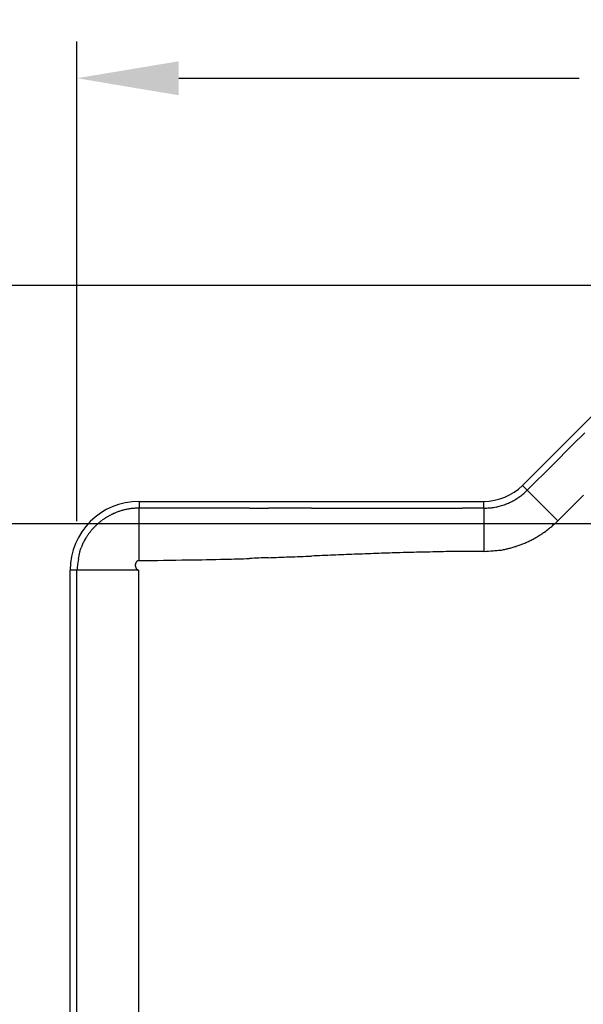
# Model space of a CAD drawing. Extents: x 85.2 to 97.4, y 23.1 to 30.3.
# Tile 14 of 43: x 87.456 to 88.175, y 29.079 to 30.335. Entities that reach past the tile are written whole.
import ezdxf

# ---------------------------------------------------------------- set-up
doc = ezdxf.new("R2010")
doc.units = 0
doc.header["$LTSCALE"] = 0.5
doc.layers.get('DEFPOINTS').update_dxf_attribs({"linetype": 'CONTINUOUS'})
doc.layers.add('BODY', color=1, linetype='CONTINUOUS')
doc.layers.add('DIM', color=254, linetype='CONTINUOUS')
doc.styles.get("Standard").update_dxf_attribs({"font": 'ROMANS.SHX'})
doc.dimstyles.get("Standard").update_dxf_attribs({"dimtxt": 2.5, "dimasz": 2.5, "dimexe": 1.25, "dimexo": 0.625, "dimtad": 1, "dimcen": 2.5, "dimazin": 3, "dimtfac": 1, "dimtmove": 0, "dimatfit": 3})

# ---------------------------------------------------------------- blocks, each defined once
blk = doc.blocks.new('*U30')
at = {"layer": 'DIM', "color": 0}
blk.add_text('4.861 [123.5]', height=0.1, dxfattribs=at).set_placement((85.186, 27.7202))
blk = doc.blocks.new('*D2')
at = {"layer": 'DEFPOINTS', "color": 0}
for p in [(88.3892, 29.9961), (85.7265, 25.135), (88.271, 25.135)]:
    blk.add_point(p, dxfattribs=at)
at = {"layer": 'DIM', "color": 0}
for p, q in [((88.3267, 29.9961), (85.6796, 29.9961)), ((85.7265, 29.8661), (85.7265, 27.8922)), ((85.7265, 25.265), (85.7265, 27.6148)), ((88.2085, 25.135), (85.6796, 25.135))]:
    blk.add_line(p, q, dxfattribs=at)
for points in [[(85.7048, 29.8661), (85.7482, 29.8661), (85.7265, 29.9961)], [(85.7048, 25.265), (85.7482, 25.265), (85.7265, 25.135)]]:
    blk.add_solid(points, dxfattribs=at)
at = {"layer": 'DIM'}
blk.add_blockref('*U30', (0, 0), dxfattribs=at)
blk = doc.blocks.new('*U31')
at = {"layer": 'DIM', "color": 0}
blk.add_text('4.213 [107.0]', height=0.1, dxfattribs=at).set_placement((85.8429, 27.3061))
blk = doc.blocks.new('*D3')
at = {"layer": 'DEFPOINTS', "color": 0}
for p in [(88.6509, 29.6916), (86.3834, 25.479), (87.8506, 25.479)]:
    blk.add_point(p, dxfattribs=at)
at = {"layer": 'DIM', "color": 0}
for p, q in [((88.5884, 29.6916), (86.3365, 29.6916)), ((86.3834, 29.5616), (86.3834, 27.4781)), ((86.3834, 25.609), (86.3834, 27.2007)), ((87.7881, 25.479), (86.3365, 25.479))]:
    blk.add_line(p, q, dxfattribs=at)
for points in [[(86.3618, 29.5616), (86.4051, 29.5616), (86.3834, 29.6916)], [(86.3618, 25.609), (86.4051, 25.609), (86.3834, 25.479)]]:
    blk.add_solid(points, dxfattribs=at)
at = {"layer": 'DIM'}
blk.add_blockref('*U31', (0, 0), dxfattribs=at)
blk = doc.blocks.new('*U28')
at = {"layer": 'DIM', "color": 0}
blk.add_text('2.364 [60.0]', height=0.1, dxfattribs=at).set_placement((88.218, 30.227))
blk = doc.blocks.new('*D4')
at = {"layer": 'DEFPOINTS', "color": 0}
for p in [(89.8927, 30.2604), (87.5291, 29.6325), (89.8927, 29.6325)]:
    blk.add_point(p, dxfattribs=at)
at = {"layer": 'DIM', "color": 0}
for p, q in [((87.5291, 29.695), (87.5291, 30.3072)), ((89.8927, 29.695), (89.8927, 30.3072)), ((87.6591, 30.2604), (88.1698, 30.2604)), ((89.7627, 30.2604), (89.2519, 30.2604))]:
    blk.add_line(p, q, dxfattribs=at)
for points in [[(87.6591, 30.282), (87.6591, 30.2387), (87.5291, 30.2604)], [(89.7627, 30.282), (89.7627, 30.2387), (89.8927, 30.2604)]]:
    blk.add_solid(points, dxfattribs=at)
at = {"layer": 'DIM'}
blk.add_blockref('*U28', (0, 0), dxfattribs=at)

msp = doc.modelspace()

# ---------------------------------------------------------------- linework, layer by layer
at = {"layer": 'BODY'}
for p, q in [((88.0975, 29.7409), (88.3269, 29.9703)), ((88.1772, 29.8081), (88.161, 29.792)), ((88.161, 29.792), (88.1362, 29.7672)), ((88.1362, 29.7672), (88.1037, 29.7346)), ((88.1037, 29.7346), (88.0975, 29.7409)), ((88.1037, 29.7346), (88.1015, 29.7325)), ((88.1037, 29.7346), (88.1427, 29.6957)), ((87.6085, 29.7205), (88.0483, 29.7205)), ((87.6085, 29.7205), (87.6085, 29.7118)), ((88.0483, 29.7117), (88.0483, 29.7205)), ((87.6085, 29.7118), (87.606, 29.7118)), ((87.6085, 29.6449), (87.6085, 29.7118)), ((88.0483, 29.7117), (88.0208, 29.7117)), ((88.0483, 29.7117), (88.0483, 29.6566)), ((88.1427, 29.6957), (88.1389, 29.692)), ((88.0483, 29.6566), (88.0208, 29.6565)), ((87.6085, 29.6449), (87.6081, 29.6449)), ((87.5205, 25.3687), (87.5205, 29.6325)), ((87.5291, 29.6325), (87.5205, 29.6325)), ((87.5291, 29.2399), (87.5291, 29.6325)), ((87.6078, 29.6325), (87.5291, 29.6325)), ((87.6078, 29.6325), (87.6078, 29.4594)), ((87.6078, 29.4594), (87.6078, 29.2863)), ((87.6078, 29.2863), (87.6078, 29.1133)), ((87.5291, 28.9401), (87.5291, 29.2399)), ((87.6078, 29.1133), (87.6078, 28.9401))]:
    msp.add_line(p, q, dxfattribs=at)
for centre, radius, start, end in [((88.0483, 29.79), 0.0695, 270, 315), ((88.048, 29.7906), 0.079, 303.7343, 305.9642), ((88.048, 29.7904), 0.0788, 306.0166, 308.2531), ((88.0482, 29.7902), 0.0785, 308.2139, 310.4553), ((88.048, 29.7904), 0.0788, 310.5161, 312.7479), ((-262234.0407, 262353.4991), 370980.735, 314.999823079, 314.999830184), ((87.6085, 29.6325), 0.088, 90, 180), ((88.0521, 29.7729), 0.0608, 272.9944, 278.001), ((88.0513, 29.7804), 0.0683, 277.826, 280.7205), ((88.0144, 29.9214), 0.214, 283.3922, 284.1146), ((88.0467, 29.7937), 0.0822, 283.9783, 286.0538), ((88.0523, 29.7788), 0.0664, 285.0087, 287.7411), ((88.0491, 29.7885), 0.0767, 287.8281, 290.1429), ((88.0465, 29.7944), 0.083, 290.4371, 292.5422), ((88.0481, 29.7903), 0.0787, 292.5873, 294.821), ((88.0488, 29.789), 0.0772, 294.695, 296.9804), ((88.048, 29.7905), 0.0789, 297.0533, 299.2859), ((88.0476, 29.7912), 0.0796, 299.2932, 301.5035), ((88.0478, 29.7908), 0.0792, 301.558, 303.7801), ((87.6081, 29.633), 0.0787, 121.2441, 122.5924), ((87.6078, 29.6334), 0.0782, 119.8671, 121.2338), ((87.6079, 29.6333), 0.0783, 118.52, 119.8951), ((87.608, 29.6331), 0.0786, 117.1113, 118.4954), ((87.6086, 29.632), 0.0798, 115.7549, 117.1322), ((87.6093, 29.6305), 0.0815, 114.3454, 115.71), ((87.6095, 29.63), 0.0821, 112.987, 114.3596), ((87.609, 29.6311), 0.0809, 111.5715, 112.9849), ((87.6086, 29.6325), 0.0793, 110.1724, 111.6347), ((87.6076, 29.6353), 0.0764, 108.6616, 110.2063), ((87.6074, 29.6361), 0.0756, 107.1561, 108.7469), ((87.6073, 29.6366), 0.0751, 105.5278, 107.163), ((87.6076, 29.6359), 0.0758, 103.9273, 105.5819), ((87.6077, 29.6352), 0.0765, 102.225, 103.9057), ((87.6083, 29.6328), 0.079, 100.5859, 102.2557), ((87.6086, 29.6308), 0.081, 98.8634, 100.5362), ((87.6087, 29.6303), 0.0815, 97.2068, 98.9085), ((87.6084, 29.633), 0.0789, 95.4368, 97.23), ((87.6086, 29.6323), 0.0795, 93.712, 95.5151), ((87.6088, 29.6275), 0.0843, 91.8992, 93.6148), ((87.5075, -1017.4105), 1047.1223, 89.9910603, 89.994473), ((87.6268, -381.1638), 410.8756, 89.987206, 89.993846), ((87.5362, -746.5235), 776.2353, 89.9842625, 89.9865438), ((88.2443, 1434.7546), 1405.0429, 269.9798196, 269.9808006), ((85.0592, -7815.6933), 7845.4056, 89.979983, 89.98017735), ((85.1502, -7962.1323), 7991.8445, 89.98079914, 89.98100235), ((88.4323, 1723.8518), 1694.1402, 269.9795786, 269.9805153), ((88.1939, 984.7628), 955.0511, 269.9797359, 269.9813713), ((88.1255, 769.9037), 740.1919, 269.9812549, 269.9833778), ((88.0878, 600.4503), 570.7386, 269.982236, 269.985001), ((88.0531, 457.4844), 427.7727, 269.984625, 269.988309), ((88.0509, 427.7315), 398.0198, 269.987761, 269.991717), ((88.0562, 458.8133), 429.1016, 269.991602, 269.995273), ((88.0411, 29.8743), 0.1627, 272.5416, 274.9946), ((87.6112, 29.6296), 0.0833, 135.7494, 137.0261), ((87.6112, 29.6296), 0.0833, 134.4699, 135.7393), ((87.6098, 29.631), 0.0813, 133.159, 134.4529), ((87.609, 29.632), 0.08, 131.8899, 133.1998), ((87.6084, 29.6326), 0.0793, 130.5502, 131.8694), ((87.6081, 29.6329), 0.0788, 129.2486, 130.5741), ((87.6079, 29.6331), 0.0785, 127.8946, 129.2247), ((87.6081, 29.633), 0.0787, 126.5855, 127.9129), ((87.6085, 29.6324), 0.0794, 125.2272, 126.5461), ((87.6086, 29.6323), 0.0796, 123.92, 125.2404), ((87.6082, 29.6327), 0.079, 122.566, 123.9019), ((88.0481, 29.7904), 0.1338, 308.2142, 310.4559), ((88.0477, 29.7907), 0.1343, 310.5154, 312.7474), ((87.611, 29.6309), 0.0824, 147.0461, 148.5021), ((87.6138, 29.6288), 0.0858, 145.5379, 146.9008), ((87.6094, 29.6318), 0.0805, 144.0847, 145.5109), ((87.6074, 29.6333), 0.078, 142.699, 144.1484), ((87.608, 29.6328), 0.0788, 141.2379, 142.6496), ((87.6083, 29.6325), 0.0793, 139.8403, 141.224), ((87.6091, 29.6318), 0.0803, 138.4265, 139.776), ((87.6098, 29.631), 0.0813, 137.0919, 138.4107), ((88.0471, 29.792), 0.1357, 299.2904, 301.5007), ((88.0473, 29.7913), 0.135, 301.5588, 303.781), ((88.0477, 29.791), 0.1346, 303.7354, 305.9654), ((88.0478, 29.7906), 0.1342, 306.0181, 308.2548), ((87.6482, 29.6114), 0.1242, 155.2399, 156.3303), ((87.5768, 29.6479), 0.0442, 155.8355, 159.3803), ((87.6045, 29.6352), 0.0747, 153.814, 155.69), ((87.6494, 29.6099), 0.1261, 151.4713, 152.4856), ((87.6118, 29.6303), 0.0834, 149.9609, 151.471), ((87.6031, 29.6359), 0.0729, 148.6306, 150.3281), ((88.0551, 29.7709), 0.1132, 285.01, 287.7424), ((88.0496, 29.7875), 0.1306, 287.8276, 290.1425), ((88.0451, 29.7974), 0.1415, 290.4366, 292.5417), ((88.0479, 29.7906), 0.1341, 292.588, 294.8217), ((88.0492, 29.7884), 0.1316, 294.6937, 296.9791), ((88.0477, 29.7909), 0.1345, 297.0554, 299.288), ((87.5782, 29.6435), 0.0473, 164.9177, 176.3139), ((87.5654, 29.649), 0.0335, 161.4382, 168.352), ((87.5179, 29.6693), 0.0184, 328.4152, 334.0435), ((84.8785, 105.3941), 75.8008, 272.208855, 272.230296), ((88.4203, 15.012), 14.6507, 92.20705, 92.31546), ((88.1915, 21.347), 8.3116, 92.12424, 92.31229), ((88.1289, 23.2103), 6.4473, 91.93834, 92.18222), ((88.0851, 24.6816), 4.9754, 91.6898, 92.0071), ((88.0539, 25.9246), 3.732, 91.3525, 91.7749), ((88.0523, 26.1848), 3.4718, 90.9731, 91.4267), ((88.0554, 25.9157), 3.741, 90.5289, 90.9501), ((88.0361, 29.9337), 0.2773, 272.5394, 274.9928), ((88.0548, 29.7609), 0.1036, 272.9927, 277.9999), ((88.0533, 29.7736), 0.1165, 277.8261, 280.7209), ((87.9905, 30.0141), 0.3648, 283.3913, 284.1137), ((88.0456, 29.7963), 0.1402, 283.9775, 286.053), ((87.8474, 29.5953), 0.3204, 170.811, 173.3404), ((87.6107, 29.639), 0.00709, 177.015, 179.5353), ((87.6108, 29.639), 0.00715, 179.5689, 182.0534), ((87.6105, 29.639), 0.00682, 169.3168, 171.9916), ((87.6106, 29.639), 0.00692, 171.9045, 174.5233), ((87.6107, 29.639), 0.00703, 174.5309, 177.0879), ((87.6108, 29.639), 0.0072, 181.9795, 184.4353), ((87.6109, 29.639), 0.00727, 184.465, 186.883), ((87.611, 29.639), 0.00732, 186.8205, 189.2109), ((87.611, 29.639), 0.00738, 189.2427, 191.6007), ((87.6102, 29.6391), 0.00657, 163.8631, 166.6789), ((87.6103, 29.6391), 0.00668, 166.5762, 169.3286), ((87.6111, 29.639), 0.00743, 191.5324, 193.8666), ((87.6101, 29.6391), 0.00645, 160.9675, 163.8625), ((87.6111, 29.639), 0.00748, 193.9063, 196.2123), ((87.6101, 29.6392), 0.00639, 158.1459, 161.0939), ((87.61, 29.6392), 0.00633, 155.1023, 158.1049), ((87.6099, 29.6392), 0.00624, 152.1375, 155.214), ((87.6097, 29.6393), 0.00603, 148.966, 152.1896), ((87.6096, 29.6395), 0.0058, 145.7711, 149.1641), ((87.6093, 29.6397), 0.00544, 142.236, 145.8982), ((87.6091, 29.6399), 0.00519, 138.6711, 142.552), ((87.6089, 29.64), 0.00495, 134.6838, 138.8074), ((87.6088, 29.6402), 0.00479, 130.6435, 134.9564), ((87.6087, 29.6403), 0.00463, 126.1912, 130.7202), ((87.6087, 29.6403), 0.00463, 121.7995, 126.4103), ((87.6087, 29.6403), 0.0046, 117.0411, 121.7794), ((87.6087, 29.6405), 0.00444, 112.3271, 117.316), ((87.6085, 29.6408), 0.00407, 107.0964, 112.6179), ((87.6085, 29.6409), 0.00396, 101.8427, 107.5379), ((87.6086, 29.6407), 0.00425, 96.2129, 101.5352), ((87.5051, 38.8451), 9.2008, 270.64389, 271.03233), ((87.6251, 33.2587), 3.6132, 270.7257, 271.481), ((87.5312, 36.497), 6.8529, 271.56603, 271.82456), ((88.2508, 17.3889), 12.269, 92.22988, 92.34232), ((84.8992, 102.7638), 73.1717, 272.251205, 272.272059), ((87.6111, 29.639), 0.00748, 196.1714, 198.4675), ((87.6111, 29.639), 0.00745, 198.5272, 200.8201), ((87.6111, 29.639), 0.00741, 200.7874, 203.0833), ((87.611, 29.639), 0.00738, 203.1513, 205.4501), ((87.611, 29.639), 0.00732, 205.4384, 207.7465), ((87.6109, 29.6389), 0.00726, 207.7903, 210.1102), ((87.6109, 29.6389), 0.00722, 210.0951, 212.4202), ((87.6109, 29.6389), 0.00721, 212.4683, 214.7898), ((87.6108, 29.6389), 0.00708, 214.8298, 217.1891), ((87.6106, 29.6387), 0.00685, 217.2998, 219.7354), ((87.6106, 29.6387), 0.0069, 219.5941, 221.9991), ((87.6108, 29.6389), 0.00715, 222.1154, 224.4139), ((87.6103, 29.6385), 0.00646, 224.7946, 227.3702), ((87.6096, 29.6378), 0.00547, 227.5092, 230.6125), ((87.6103, 29.6385), 0.00648, 229.5945, 232.0516), ((87.6143, 29.6435), 0.0129, 232.0453, 233.1625), ((87.6094, 29.6375), 0.00516, 235.9397, 239.5021), ((87.6095, 29.6374), 0.00514, 239.0573, 244.5762), ((87.6137, 29.6452), 0.014, 242.3896, 245.0476)]:
    msp.add_arc(centre, radius, start, end, dxfattribs=at)

# ---------------------------------------------------------------- dimensions: what is measured, and where the dimension line sits
at = {"layer": 'DIM'}
dim = msp.add_linear_dim(base=(89.8927, 30.2604), p1=(87.5291, 29.6325), p2=(89.8927, 29.6325), dimstyle='Standard', dxfattribs=at)
dim.commit()
dim.dimension.update_dxf_attribs({"geometry": '*D4', "text_midpoint": (88.7109, 30.2604)})
for base, p1, p2, picture, middle in [((85.7265, 25.135), (88.3892, 29.9961), (88.271, 25.135), '*D2', (85.7265, 27.7535)), ((86.3834, 25.479), (88.6509, 29.6916), (87.8506, 25.479), '*D3', (86.3834, 27.3394))]:
    dim = msp.add_linear_dim(base=base, p1=p1, p2=p2, angle=90, dimstyle='Standard', dxfattribs=at)
    dim.commit()
    dim.dimension.update_dxf_attribs({"geometry": picture, "text_midpoint": middle, "dimtype": 128})

doc.saveas('drawing.dxf')
